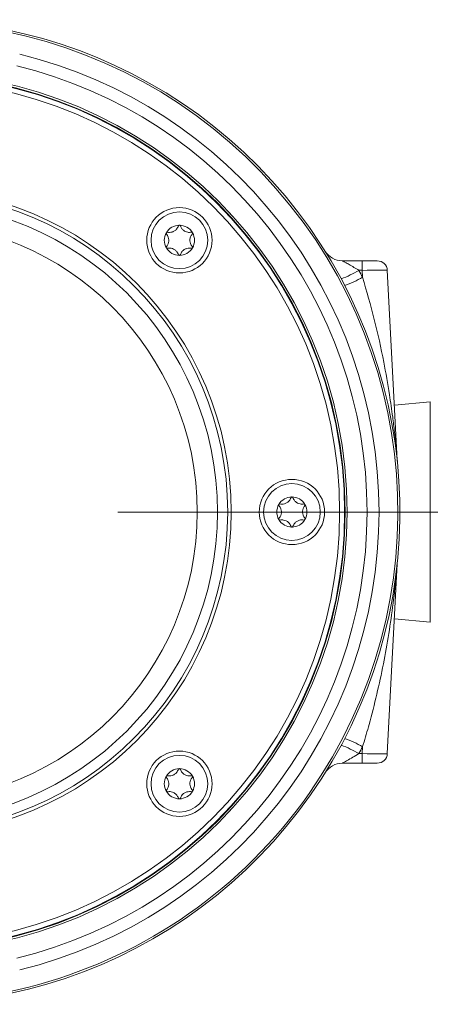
# Model space of a CAD drawing. Header units: millimetres. Extents: x 0 to 8410, y 0 to 5940.
# Tile 177 of 179: x 7919 to 8001, y 4155 to 4351. Entities that reach past the tile are written whole.
import ezdxf

# ---------------------------------------------------------------- set-up
doc = ezdxf.new("R2010")
doc.units = ezdxf.units.MM
doc.header["$LTSCALE"] = 10
doc.linetypes.add('CENTERX2', pattern=[20.32, 12.7, -2.54, 2.54, -2.54])

msp = doc.modelspace()

# ---------------------------------------------------------------- linework, layer by layer
at = {"color": 7, "linetype": 'Continuous', "lineweight": 0}
for p, q in [((7983.27, 4302.87), (7987.22, 4302.87)), ((7987.22, 4302.87), (7990.22, 4302.87)), ((7992.21, 4300.98), (7994.19, 4263.22)), ((8000.78, 4274.79), (7993.62, 4274.17)), ((7994.19, 4242.52), (7992.21, 4204.77)), ((7993.62, 4231.58), (8000.78, 4230.95)), ((7987.22, 4202.87), (7983.27, 4202.87)), ((7990.22, 4202.87), (7987.22, 4202.87))]:
    msp.add_line(p, q, dxfattribs=at)
at = {"color": 8, "linetype": 'Continuous', "lineweight": 0}
for p, q in [((7987.22, 4300.98), (7987.22, 4302.87)), ((7987.22, 4300.98), (7986.57, 4300.98)), ((7987.29, 4299.6), (7987.22, 4300.98)), ((8000.78, 4230.95), (8000.78, 4274.79)), ((7986.57, 4204.77), (7987.22, 4204.77)), ((7987.22, 4204.77), (7987.29, 4206.14)), ((7987.22, 4204.77), (7987.22, 4202.87))]:
    msp.add_line(p, q, dxfattribs=at)
at = {"color": 7, "linetype": 'CENTERX2', "lineweight": 0}
msp.add_line((8065.6, 4252.87), (6705.01, 4252.87), dxfattribs=at)
at = {"color": 7, "linetype": 'Continuous', "lineweight": 0}
for centre, radius in [((7896.73, 4252.87), 87.5), ((7896.73, 4252.87), 87), ((7896.73, 4252.87), 86), ((7950.83, 4306.96), 6.5), ((7950.83, 4306.96), 5.65), ((7973.23, 4252.87), 6.5), ((7973.23, 4252.87), 5.65), ((7950.83, 4198.78), 6.5), ((7950.83, 4198.78), 5.65)]:
    msp.add_circle(centre, radius, dxfattribs=at)
at = {"color": 8, "linetype": 'Continuous', "lineweight": 0}
for radius in [87.1, 64.41, 63.71, 61.67, 57.65]:
    msp.add_circle((7896.73, 4252.87), radius, dxfattribs=at)
for centre, radius, start, end in [((7896.73, 4252.87), 97.6, 246.0776, 122.7423), ((7896.73, 4252.87), 93.84, 283.7487, 76.2513), ((7975.72, 4319.12), 21.14, 290.2668, 300.8671), ((7896.73, 4252.66), 102, 27.3992, 28.2726), ((7976.8, 4317.76), 20.97, 289.3272, 300.0192), ((7975.73, 4186.63), 21.13, 59.1303, 69.7358), ((7976.8, 4187.99), 20.97, 59.9791, 70.6745), ((7896.73, 4253.08), 102, 331.7274, 332.6008)]:
    msp.add_arc(centre, radius, start, end, dxfattribs=at)
at = {"color": 7, "linetype": 'Continuous', "lineweight": 0}
for centre, radius, start, end in [((7896.73, 4252.87), 98, 254.565, 112.6482), ((7896.73, 4252.87), 91.45, 283.7487, 76.2513), ((7950.83, 4306.96), 3, 150, 210), ((7950.83, 4306.96), 3, 90, 150), ((7950.83, 4306.96), 3, 30, 90), ((7950.83, 4306.96), 3, 330, 30), ((7950.83, 4306.96), 3, 210, 270), ((7950.83, 4306.96), 3, 270, 330), ((7983.27, 4306.87), 4, 211.9657, 270), ((7990.22, 4300.87), 2, 3, 90), ((7998.19, 4263.43), 4, 183, 185.9406), ((7973.23, 4252.87), 3, 90, 150), ((7973.23, 4252.87), 3, 30, 90), ((7973.23, 4252.87), 3, 150, 210), ((7973.23, 4252.87), 3, 330, 30), ((7973.23, 4252.87), 3, 210, 270), ((7973.23, 4252.87), 3, 270, 330), ((7990.22, 4204.87), 2, 270, 357), ((7983.27, 4198.87), 4, 90, 148.0343), ((7950.83, 4198.78), 3, 90, 150), ((7950.83, 4198.78), 3, 30, 90), ((7950.83, 4198.78), 3, 150, 210), ((7950.83, 4198.78), 3, 330, 30), ((7950.83, 4198.78), 3, 210, 270), ((7950.83, 4198.78), 3, 270, 330)]:
    msp.add_arc(centre, radius, start, end, dxfattribs=at)
at = {"color": 8, "linetype": 'Continuous', "lineweight": 0}
for centre, major_axis, start_param, end_param in [((7987.21, 4300.87), (5, 0.1), 0.000657, 1.568714), ((7987.21, 4204.87), (5, -0.1), 4.714471, 6.282528)]:
    msp.add_ellipse(centre, major_axis=major_axis, ratio=0.020885, start_param=start_param, end_param=end_param, dxfattribs=at)
at = {"color": 7, "linetype": 'Continuous', "lineweight": 0}
for points, knots in [([(7948.23, 4308.46), (7948.23, 4308.46), (7948.21, 4308.43), (7948.2, 4308.38), (7948.21, 4308.32), (7948.23, 4308.27), (7948.25, 4308.24), (7948.25, 4308.23)], [0, 0, 0, 0, 0.09491, 0.346691, 0.601431, 0.866357, 1, 1, 1, 1]), ([(7948.44, 4308.56), (7948.42, 4308.56), (7948.37, 4308.57), (7948.31, 4308.54), (7948.26, 4308.51), (7948.24, 4308.48), (7948.23, 4308.46)], [0, 0, 0, 0, 0.2816, 0.565112, 0.83603, 1, 1, 1, 1]), ([(7948.25, 4308.23), (7948.39, 4308.04), (7948.63, 4307.69), (7948.75, 4307.07), (7948.7, 4306.51), (7948.52, 4306.04), (7948.33, 4305.8), (7948.25, 4305.7)], [0, 0, 0, 0, 0.266466, 0.464196, 0.662305, 0.854059, 1, 1, 1, 1]), ([(7950.64, 4309.83), (7950.54, 4309.61), (7950.36, 4309.23), (7949.88, 4308.81), (7949.37, 4308.58), (7948.87, 4308.5), (7948.57, 4308.54), (7948.44, 4308.56)], [0, 0, 0, 0, 0.266492, 0.464172, 0.662315, 0.854036, 1, 1, 1, 1]), ([(7950.83, 4309.96), (7950.82, 4309.96), (7950.79, 4309.96), (7950.74, 4309.95), (7950.69, 4309.91), (7950.65, 4309.87), (7950.64, 4309.84), (7950.64, 4309.83)], [0, 0, 0, 0, 0.094005, 0.345644, 0.600121, 0.864844, 1, 1, 1, 1]), ([(7951.02, 4309.83), (7951.01, 4309.85), (7950.99, 4309.89), (7950.94, 4309.94), (7950.88, 4309.96), (7950.84, 4309.96), (7950.83, 4309.96)], [0, 0, 0, 0, 0.280299, 0.563657, 0.835232, 1, 1, 1, 1]), ([(7953.21, 4308.56), (7952.97, 4308.54), (7952.55, 4308.5), (7951.95, 4308.71), (7951.5, 4309.04), (7951.18, 4309.43), (7951.07, 4309.71), (7951.02, 4309.83)], [0, 0, 0, 0, 0.266499, 0.464192, 0.662295, 0.854025, 1, 1, 1, 1]), ([(7953.4, 4305.7), (7953.26, 4305.89), (7953.02, 4306.24), (7952.9, 4306.86), (7952.96, 4307.42), (7953.14, 4307.89), (7953.32, 4308.13), (7953.4, 4308.23)], [0, 0, 0, 0, 0.266488, 0.464183, 0.662295, 0.854054, 1, 1, 1, 1]), ([(7953.43, 4308.46), (7953.42, 4308.47), (7953.41, 4308.5), (7953.37, 4308.53), (7953.31, 4308.56), (7953.26, 4308.57), (7953.22, 4308.56), (7953.21, 4308.56)], [0, 0, 0, 0, 0.094964, 0.346841, 0.601374, 0.866307, 1, 1, 1, 1]), ([(7953.4, 4308.23), (7953.42, 4308.25), (7953.44, 4308.29), (7953.46, 4308.36), (7953.45, 4308.42), (7953.43, 4308.45), (7953.43, 4308.46)], [0, 0, 0, 0, 0.282059, 0.565063, 0.836188, 1, 1, 1, 1]), ([(7948.25, 4305.7), (7948.24, 4305.68), (7948.21, 4305.64), (7948.2, 4305.57), (7948.21, 4305.51), (7948.22, 4305.48), (7948.23, 4305.46)], [0, 0, 0, 0, 0.281461, 0.56503, 0.836175, 1, 1, 1, 1]), ([(7948.23, 4305.46), (7948.23, 4305.46), (7948.25, 4305.43), (7948.29, 4305.4), (7948.35, 4305.37), (7948.4, 4305.36), (7948.43, 4305.37), (7948.44, 4305.37)], [0, 0, 0, 0, 0.094959, 0.346823, 0.601344, 0.866263, 1, 1, 1, 1]), ([(7948.44, 4305.37), (7948.68, 4305.39), (7949.1, 4305.43), (7949.7, 4305.22), (7950.16, 4304.89), (7950.47, 4304.5), (7950.59, 4304.22), (7950.64, 4304.1)], [0, 0, 0, 0, 0.2664974, 0.4641892, 0.6623504, 0.854079, 1, 1, 1, 1]), ([(7951.02, 4304.1), (7951.12, 4304.32), (7951.3, 4304.7), (7951.78, 4305.12), (7952.29, 4305.35), (7952.78, 4305.43), (7953.08, 4305.39), (7953.21, 4305.37)], [0, 0, 0, 0, 0.266495, 0.464177, 0.662322, 0.854039, 1, 1, 1, 1]), ([(7953.21, 4305.37), (7953.24, 4305.37), (7953.28, 4305.36), (7953.35, 4305.39), (7953.4, 4305.42), (7953.42, 4305.45), (7953.43, 4305.46)], [0, 0, 0, 0, 0.282069, 0.565452, 0.836678, 1, 1, 1, 1]), ([(7953.43, 4305.46), (7953.43, 4305.47), (7953.44, 4305.5), (7953.46, 4305.55), (7953.45, 4305.61), (7953.43, 4305.66), (7953.41, 4305.69), (7953.4, 4305.7)], [0, 0, 0, 0, 0.095295, 0.347094, 0.601737, 0.866142, 1, 1, 1, 1]), ([(7950.64, 4304.1), (7950.65, 4304.08), (7950.67, 4304.04), (7950.72, 4303.99), (7950.78, 4303.97), (7950.81, 4303.97), (7950.83, 4303.96)], [0, 0, 0, 0, 0.280487, 0.563635, 0.834836, 1, 1, 1, 1]), ([(7950.83, 4303.96), (7950.84, 4303.97), (7950.87, 4303.97), (7950.91, 4303.98), (7950.97, 4304.02), (7951, 4304.06), (7951.01, 4304.09), (7951.02, 4304.1)], [0, 0, 0, 0, 0.093528, 0.345603, 0.600062, 0.864853, 1, 1, 1, 1]), ([(7973.05, 4255.74), (7972.94, 4255.52), (7972.77, 4255.13), (7972.28, 4254.72), (7971.77, 4254.49), (7971.28, 4254.41), (7970.98, 4254.45), (7970.85, 4254.47)], [0, 0, 0, 0, 0.266495, 0.464177, 0.662322, 0.854039, 1, 1, 1, 1]), ([(7973.23, 4255.87), (7973.23, 4255.87), (7973.2, 4255.87), (7973.15, 4255.86), (7973.09, 4255.82), (7973.06, 4255.78), (7973.05, 4255.75), (7973.05, 4255.74)], [0, 0, 0, 0, 0.093956, 0.345537, 0.600213, 0.864875, 1, 1, 1, 1]), ([(7973.42, 4255.74), (7973.41, 4255.76), (7973.4, 4255.8), (7973.34, 4255.84), (7973.29, 4255.87), (7973.25, 4255.87), (7973.23, 4255.87)], [0, 0, 0, 0, 0.280262, 0.563888, 0.835254, 1, 1, 1, 1]), ([(7975.62, 4254.47), (7975.38, 4254.45), (7974.96, 4254.41), (7974.36, 4254.62), (7973.9, 4254.94), (7973.59, 4255.33), (7973.47, 4255.61), (7973.42, 4255.74)], [0, 0, 0, 0, 0.2664998, 0.4641933, 0.6623219, 0.8540777, 1, 1, 1, 1]), ([(7970.64, 4254.37), (7970.63, 4254.36), (7970.62, 4254.34), (7970.61, 4254.29), (7970.61, 4254.22), (7970.63, 4254.17), (7970.65, 4254.15), (7970.66, 4254.14)], [0, 0, 0, 0, 0.09495, 0.346837, 0.601684, 0.866301, 1, 1, 1, 1]), ([(7970.85, 4254.47), (7970.83, 4254.47), (7970.78, 4254.47), (7970.71, 4254.45), (7970.66, 4254.41), (7970.64, 4254.38), (7970.64, 4254.37)], [0, 0, 0, 0, 0.282006, 0.56489, 0.836056, 1, 1, 1, 1]), ([(7970.66, 4254.14), (7970.8, 4253.94), (7971.04, 4253.6), (7971.16, 4252.97), (7971.11, 4252.41), (7970.92, 4251.95), (7970.74, 4251.71), (7970.66, 4251.6)], [0, 0, 0, 0, 0.266492, 0.464175, 0.662321, 0.85403, 1, 1, 1, 1]), ([(7975.81, 4251.6), (7975.67, 4251.8), (7975.43, 4252.15), (7975.31, 4252.77), (7975.36, 4253.33), (7975.54, 4253.8), (7975.73, 4254.04), (7975.81, 4254.14)], [0, 0, 0, 0, 0.266496, 0.464173, 0.662317, 0.854029, 1, 1, 1, 1]), ([(7975.83, 4254.37), (7975.83, 4254.38), (7975.81, 4254.4), (7975.78, 4254.44), (7975.72, 4254.47), (7975.66, 4254.47), (7975.63, 4254.47), (7975.62, 4254.47)], [0, 0, 0, 0, 0.094939, 0.347074, 0.601539, 0.866343, 1, 1, 1, 1]), ([(7975.81, 4254.14), (7975.82, 4254.16), (7975.85, 4254.2), (7975.86, 4254.26), (7975.85, 4254.33), (7975.84, 4254.36), (7975.83, 4254.37)], [0, 0, 0, 0, 0.281776, 0.565335, 0.836559, 1, 1, 1, 1]), ([(7970.66, 4251.6), (7970.65, 4251.58), (7970.62, 4251.55), (7970.61, 4251.48), (7970.61, 4251.42), (7970.63, 4251.38), (7970.64, 4251.37)], [0, 0, 0, 0, 0.281582, 0.565273, 0.836536, 1, 1, 1, 1]), ([(7970.64, 4251.37), (7970.64, 4251.36), (7970.66, 4251.34), (7970.69, 4251.3), (7970.75, 4251.28), (7970.81, 4251.27), (7970.84, 4251.27), (7970.85, 4251.27)], [0, 0, 0, 0, 0.094952, 0.347123, 0.601424, 0.866324, 1, 1, 1, 1]), ([(7970.85, 4251.27), (7971.09, 4251.3), (7971.51, 4251.33), (7972.11, 4251.12), (7972.57, 4250.8), (7972.88, 4250.41), (7973, 4250.13), (7973.05, 4250.01)], [0, 0, 0, 0, 0.2664974, 0.4641892, 0.6623504, 0.854079, 1, 1, 1, 1]), ([(7973.42, 4250.01), (7973.53, 4250.23), (7973.7, 4250.61), (7974.19, 4251.02), (7974.7, 4251.26), (7975.19, 4251.33), (7975.49, 4251.29), (7975.62, 4251.27)], [0, 0, 0, 0, 0.266495, 0.464177, 0.662322, 0.854039, 1, 1, 1, 1]), ([(7975.62, 4251.27), (7975.64, 4251.27), (7975.69, 4251.27), (7975.76, 4251.29), (7975.8, 4251.33), (7975.82, 4251.36), (7975.83, 4251.37)], [0, 0, 0, 0, 0.281961, 0.565236, 0.836359, 1, 1, 1, 1]), ([(7975.83, 4251.37), (7975.84, 4251.38), (7975.85, 4251.4), (7975.86, 4251.45), (7975.86, 4251.52), (7975.84, 4251.57), (7975.82, 4251.59), (7975.81, 4251.6)], [0, 0, 0, 0, 0.094921, 0.346846, 0.601651, 0.866435, 1, 1, 1, 1]), ([(7973.05, 4250.01), (7973.05, 4249.99), (7973.07, 4249.94), (7973.13, 4249.9), (7973.18, 4249.87), (7973.22, 4249.87), (7973.23, 4249.87)], [0, 0, 0, 0, 0.280131, 0.563623, 0.834862, 1, 1, 1, 1]), ([(7973.23, 4249.87), (7973.24, 4249.87), (7973.27, 4249.87), (7973.32, 4249.89), (7973.37, 4249.92), (7973.41, 4249.97), (7973.42, 4250), (7973.42, 4250.01)], [0, 0, 0, 0, 0.093566, 0.345162, 0.599985, 0.864798, 1, 1, 1, 1]), ([(7994.21, 4242.72), (7994.21, 4242.7), (7994.2, 4242.68), (7994.2, 4242.66), (7994.2, 4242.65), (7994.2, 4242.65)], [0, 0, 0, 0, 0.467289, 0.792205, 1, 1, 1, 1]), ([(7948.44, 4200.37), (7948.42, 4200.38), (7948.37, 4200.38), (7948.31, 4200.36), (7948.26, 4200.32), (7948.24, 4200.29), (7948.23, 4200.28)], [0, 0, 0, 0, 0.281667, 0.565099, 0.836373, 1, 1, 1, 1]), ([(7950.64, 4201.64), (7950.54, 4201.42), (7950.36, 4201.04), (7949.88, 4200.63), (7949.37, 4200.39), (7948.87, 4200.32), (7948.57, 4200.36), (7948.44, 4200.37)], [0, 0, 0, 0, 0.266498, 0.464182, 0.662312, 0.854037, 1, 1, 1, 1]), ([(7950.83, 4201.78), (7950.82, 4201.78), (7950.79, 4201.78), (7950.74, 4201.76), (7950.69, 4201.73), (7950.65, 4201.68), (7950.64, 4201.65), (7950.64, 4201.64)], [0, 0, 0, 0, 0.093966, 0.345502, 0.599874, 0.864488, 1, 1, 1, 1]), ([(7951.02, 4201.64), (7951.01, 4201.66), (7950.99, 4201.7), (7950.94, 4201.75), (7950.88, 4201.77), (7950.84, 4201.78), (7950.83, 4201.78)], [0, 0, 0, 0, 0.280619, 0.563899, 0.835227, 1, 1, 1, 1]), ([(7953.21, 4200.37), (7952.97, 4200.35), (7952.55, 4200.31), (7951.95, 4200.53), (7951.5, 4200.85), (7951.18, 4201.24), (7951.07, 4201.52), (7951.02, 4201.64)], [0, 0, 0, 0, 0.266502, 0.464197, 0.662328, 0.85406, 1, 1, 1, 1]), ([(7953.43, 4200.28), (7953.42, 4200.28), (7953.41, 4200.31), (7953.37, 4200.34), (7953.31, 4200.37), (7953.26, 4200.38), (7953.22, 4200.38), (7953.21, 4200.37)], [0, 0, 0, 0, 0.094959, 0.346823, 0.601344, 0.866263, 1, 1, 1, 1]), ([(7948.23, 4200.28), (7948.23, 4200.27), (7948.21, 4200.24), (7948.2, 4200.19), (7948.21, 4200.13), (7948.23, 4200.08), (7948.25, 4200.05), (7948.25, 4200.05)], [0, 0, 0, 0, 0.095331, 0.347112, 0.601852, 0.866358, 1, 1, 1, 1]), ([(7948.25, 4200.05), (7948.39, 4199.85), (7948.63, 4199.5), (7948.75, 4198.88), (7948.7, 4198.32), (7948.52, 4197.85), (7948.33, 4197.61), (7948.25, 4197.51)], [0, 0, 0, 0, 0.266502, 0.464192, 0.662303, 0.854058, 1, 1, 1, 1]), ([(7953.4, 4197.51), (7953.26, 4197.71), (7953.02, 4198.05), (7952.9, 4198.68), (7952.96, 4199.24), (7953.14, 4199.7), (7953.32, 4199.94), (7953.4, 4200.05)], [0, 0, 0, 0, 0.266488, 0.464183, 0.662295, 0.854054, 1, 1, 1, 1]), ([(7953.4, 4200.05), (7953.42, 4200.06), (7953.44, 4200.1), (7953.46, 4200.17), (7953.45, 4200.23), (7953.43, 4200.27), (7953.43, 4200.28)], [0, 0, 0, 0, 0.282059, 0.565063, 0.836188, 1, 1, 1, 1]), ([(7948.25, 4197.51), (7948.24, 4197.49), (7948.21, 4197.45), (7948.2, 4197.38), (7948.21, 4197.32), (7948.22, 4197.29), (7948.23, 4197.28)], [0, 0, 0, 0, 0.281865, 0.565001, 0.836165, 1, 1, 1, 1]), ([(7948.23, 4197.28), (7948.23, 4197.27), (7948.25, 4197.25), (7948.29, 4197.21), (7948.35, 4197.18), (7948.4, 4197.17), (7948.43, 4197.18), (7948.44, 4197.18)], [0, 0, 0, 0, 0.094959, 0.346823, 0.601344, 0.866263, 1, 1, 1, 1]), ([(7948.44, 4197.18), (7948.68, 4197.2), (7949.1, 4197.24), (7949.7, 4197.03), (7950.16, 4196.7), (7950.47, 4196.31), (7950.59, 4196.03), (7950.64, 4195.91)], [0, 0, 0, 0, 0.2664974, 0.4641892, 0.6623504, 0.854079, 1, 1, 1, 1]), ([(7951.02, 4195.91), (7951.12, 4196.13), (7951.3, 4196.52), (7951.78, 4196.93), (7952.29, 4197.16), (7952.78, 4197.24), (7953.08, 4197.2), (7953.21, 4197.18)], [0, 0, 0, 0, 0.2664648, 0.4641779, 0.6623091, 0.8540359, 1, 1, 1, 1]), ([(7953.21, 4197.18), (7953.24, 4197.18), (7953.28, 4197.17), (7953.35, 4197.2), (7953.4, 4197.24), (7953.42, 4197.27), (7953.43, 4197.28)], [0, 0, 0, 0, 0.282069, 0.565452, 0.836678, 1, 1, 1, 1]), ([(7953.43, 4197.28), (7953.43, 4197.28), (7953.44, 4197.31), (7953.46, 4197.36), (7953.45, 4197.43), (7953.43, 4197.48), (7953.41, 4197.5), (7953.4, 4197.51)], [0, 0, 0, 0, 0.094874, 0.34713, 0.601314, 0.866141, 1, 1, 1, 1]), ([(7950.64, 4195.91), (7950.65, 4195.89), (7950.67, 4195.85), (7950.72, 4195.8), (7950.78, 4195.78), (7950.81, 4195.78), (7950.83, 4195.78)], [0, 0, 0, 0, 0.280487, 0.563635, 0.834836, 1, 1, 1, 1]), ([(7950.83, 4195.78), (7950.84, 4195.78), (7950.87, 4195.78), (7950.91, 4195.79), (7950.97, 4195.83), (7951, 4195.87), (7951.01, 4195.9), (7951.02, 4195.91)], [0, 0, 0, 0, 0.093523, 0.345585, 0.600032, 0.864448, 1, 1, 1, 1])]:
    msp.add_open_spline(points, degree=3, knots=knots, dxfattribs=at)
at = {"color": 8, "linetype": 'Continuous', "lineweight": 0}
for points, knots in [([(7983.27, 4302.87), (7983.28, 4302.87), (7983.3, 4302.85), (7983.49, 4302.75), (7983.92, 4302.52), (7984.66, 4302.11), (7985.58, 4301.58), (7986.24, 4301.18), (7986.57, 4300.98)], [0, 0, 0, 0, 0.074104, 0.135597, 0.295368, 0.495716, 0.749937, 1, 1, 1, 1]), ([(7987.29, 4299.6), (7988.1, 4296.81), (7989.73, 4291.23), (7991.43, 4283.4), (7992.57, 4276.91), (7993.24, 4272.26), (7993.62, 4269.12), (7993.84, 4267.02), (7993.98, 4265.63), (7994.06, 4264.72), (7994.12, 4264.07), (7994.16, 4263.65), (7994.18, 4263.41), (7994.19, 4263.3), (7994.19, 4263.24), (7994.19, 4263.22), (7994.19, 4263.22), (7994.19, 4263.22)], [0, 0, 0, 0, 0.23273, 0.465626, 0.642665, 0.763282, 0.844258, 0.898149, 0.933865, 0.95751, 0.973169, 0.986967, 0.99271, 0.99522, 0.997665, 0.999081, 1, 1, 1, 1]), ([(7994.19, 4242.52), (7994.19, 4242.52), (7994.19, 4242.52), (7994.19, 4242.48), (7994.18, 4242.35), (7994.13, 4241.75), (7993.9, 4239.17), (7993.19, 4232.66), (7991.9, 4224.6), (7990.16, 4216.57), (7988.8, 4211.23), (7987.79, 4207.77), (7987.34, 4206.29), (7987.29, 4206.14)], [0, 0, 0, 0, 0.001344, 0.002602, 0.006522, 0.015346, 0.054509, 0.216971, 0.545305, 0.710865, 0.876392, 0.987242, 1, 1, 1, 1]), ([(7986.57, 4204.77), (7986.16, 4204.52), (7985.37, 4204.04), (7984.35, 4203.46), (7983.68, 4203.09), (7983.38, 4202.93), (7983.28, 4202.88), (7983.27, 4202.87), (7983.27, 4202.87)], [0, 0, 0, 0, 0.310027, 0.601664, 0.79766, 0.887771, 0.959314, 1, 1, 1, 1])]:
    msp.add_open_spline(points, degree=3, knots=knots, dxfattribs=at)

doc.saveas('drawing.dxf')
